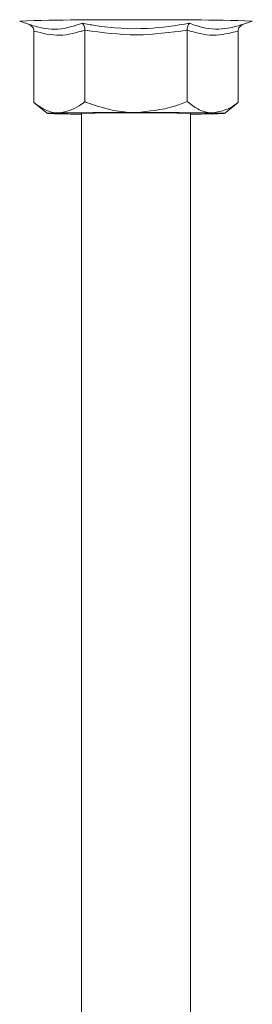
# Model space of a CAD drawing. Header units: millimetres. Extents: x -179 to 553, y -1624 to -101.
# Tile 5 of 8: x -39 to -22, y -275 to -203. Entities that reach past the tile are written whole.
import ezdxf

# ---------------------------------------------------------------- set-up
doc = ezdxf.new("R2010")
doc.units = ezdxf.units.MM

msp = doc.modelspace()

# ---------------------------------------------------------------- linework, layer by layer
at = {"color": 7, "linetype": 'Continuous', "lineweight": 15}
for p, q in [((-39.143, -203.071), (-38.497, -203.306)), ((-38.376, -203.335), (-38.499, -203.304)), ((-22.707, -203.304), (-22.834, -203.348)), ((-22.709, -203.305), (-22.063, -203.071)), ((-38.109, -203.804), (-38.109, -209.068)), ((-34.358, -203.739), (-34.358, -209.003)), ((-26.853, -203.739), (-26.853, -209.003)), ((-23.097, -203.804), (-23.097, -209.068)), ((-38.109, -209.068), (-37.102, -209.869)), ((-24.103, -209.869), (-23.097, -209.068)), ((-34.603, -209.868), (-34.603, -629.64)), ((-26.603, -629.64), (-26.603, -209.868))]:
    msp.add_line(p, q, dxfattribs=at)
at = {"color": 7, "linetype": 'Continuous', "lineweight": 15, "flags": 128}
for points in [[(-36.231, -209.9), (-36.607, -209.893), (-36.881, -209.885), (-37.047, -209.876), (-37.103, -209.868), (-37.048, -209.859), (-36.882, -209.851), (-36.609, -209.843), (-36.233, -209.836)], [(-24.975, -209.835), (-24.599, -209.843), (-24.325, -209.851), (-24.159, -209.859), (-24.103, -209.868), (-24.158, -209.876), (-24.324, -209.885), (-24.597, -209.893), (-24.973, -209.9)]]:
    msp.add_lwpolyline(points, dxfattribs=at)
at = {"color": 7, "linetype": 'Continuous', "lineweight": 0}
for centre, radius, start, end in [((-32.913, -397.343), 194.373, 89.31999, 91.83739), ((-28.306, -399.405), 196.435, 88.17811, 90.67099)]:
    msp.add_arc(centre, radius, start, end, dxfattribs=at)
at = {"color": 7, "linetype": 'Continuous', "lineweight": 15}
for centre, radius, start, end in [((-31.217, -592.123), 382.32, 89.90837, 90.75182), ((-33.328, -27.042), 182.881, 269.0905, 269.60059), ((-31.733, -298.459), 88.638, 89.27048, 91.85527), ((-29.994, -593.259), 383.456, 89.24999, 90.09129), ((-29.474, -298.523), 88.702, 88.14515, 90.72989), ((-27.854, -29.363), 180.56, 270.39695, 270.91431)]:
    msp.add_arc(centre, radius, start, end, dxfattribs=at)
for points, knots in [([(-38.499, -203.304), (-38.339, -203.356), (-37.537, -203.619), (-36.194, -203.779), (-35.06, -203.403), (-34.553, -203.236)], [0, 0, 0, 0, 0.120964, 0.606826, 1, 1, 1, 1]), ([(-38.499, -203.304), (-38.497, -203.304), (-38.441, -203.325), (-38.335, -203.381), (-38.211, -203.5), (-38.126, -203.645), (-38.114, -203.751), (-38.109, -203.804)], [0, 0, 0, 0, 0.006832, 0.267589, 0.528623, 0.763806, 1, 1, 1, 1]), ([(-34.358, -203.739), (-34.361, -203.686), (-34.367, -203.58), (-34.409, -203.434), (-34.471, -203.315), (-34.524, -203.257), (-34.553, -203.236), (-34.553, -203.236)], [0, 0, 0, 0, 0.236174, 0.471346, 0.732422, 0.993153, 1, 1, 1, 1]), ([(-26.853, -203.739), (-26.85, -203.686), (-26.844, -203.58), (-26.801, -203.434), (-26.74, -203.315), (-26.686, -203.257), (-26.658, -203.236), (-26.658, -203.236)], [0, 0, 0, 0, 0.236193, 0.471382, 0.732399, 0.993158, 1, 1, 1, 1]), ([(-23.097, -203.804), (-23.092, -203.751), (-23.08, -203.645), (-22.995, -203.5), (-22.871, -203.381), (-22.765, -203.325), (-22.709, -203.304), (-22.707, -203.304)], [0, 0, 0, 0, 0.236195, 0.471385, 0.732412, 0.993138, 1, 1, 1, 1]), ([(-38.109, -209.068), (-37.846, -209.254), (-37.314, -209.63), (-36.674, -209.827), (-36.31, -209.834), (-36.233, -209.836)], [0, 0, 0, 0, 0.434794, 0.879847, 1, 1, 1, 1]), ([(-36.233, -209.836), (-35.739, -209.727), (-35.096, -209.586), (-34.496, -209.113), (-34.358, -209.003)], [0, 0, 0, 0, 0.769005, 1, 1, 1, 1]), ([(-30.605, -209.803), (-30.769, -209.8), (-31.959, -209.777), (-33.23, -209.444), (-34.271, -209.037), (-34.358, -209.003)], [0, 0, 0, 0, 0.127944, 0.927355, 1, 1, 1, 1]), ([(-26.853, -209.003), (-27.169, -209.125), (-28.37, -209.586), (-29.658, -209.711), (-30.605, -209.803)], [0, 0, 0, 0, 0.263896, 1, 1, 1, 1]), ([(-26.853, -209.003), (-26.589, -209.198), (-26.057, -209.593), (-25.416, -209.812), (-25.052, -209.831), (-24.975, -209.835)], [0, 0, 0, 0, 0.4347939, 0.8798473, 1, 1, 1, 1]), ([(-24.975, -209.835), (-24.48, -209.744), (-23.836, -209.625), (-23.236, -209.172), (-23.097, -209.068)], [0, 0, 0, 0, 0.769011, 1, 1, 1, 1])]:
    msp.add_open_spline(points, degree=3, knots=knots, dxfattribs=at)
at = {"color": 7, "linetype": 'Continuous', "lineweight": 0}
for points, knots in [([(-34.553, -203.236), (-34.238, -203.291), (-32.657, -203.567), (-29.99, -203.75), (-27.688, -203.395), (-26.658, -203.236)], [0, 0, 0, 0, 0.120965, 0.606826, 1, 1, 1, 1]), ([(-26.658, -203.236), (-26.502, -203.293), (-25.724, -203.583), (-24.4, -203.789), (-23.23, -203.454), (-22.707, -203.304)], [0, 0, 0, 0, 0.120965, 0.606825, 1, 1, 1, 1]), ([(-34.358, -203.739), (-34.973, -203.92), (-36.223, -204.287), (-37.474, -203.967), (-38.109, -203.804)], [0, 0, 0, 0, 0.4921701, 1, 1, 1, 1]), ([(-26.853, -203.739), (-28.084, -203.909), (-30.585, -204.255), (-33.087, -203.913), (-34.358, -203.739)], [0, 0, 0, 0, 0.4921712, 1, 1, 1, 1]), ([(-23.097, -203.804), (-23.713, -203.963), (-24.965, -204.288), (-26.217, -203.924), (-26.853, -203.739)], [0, 0, 0, 0, 0.492171, 1, 1, 1, 1])]:
    msp.add_open_spline(points, degree=3, knots=knots, dxfattribs=at)

doc.saveas('drawing.dxf')
